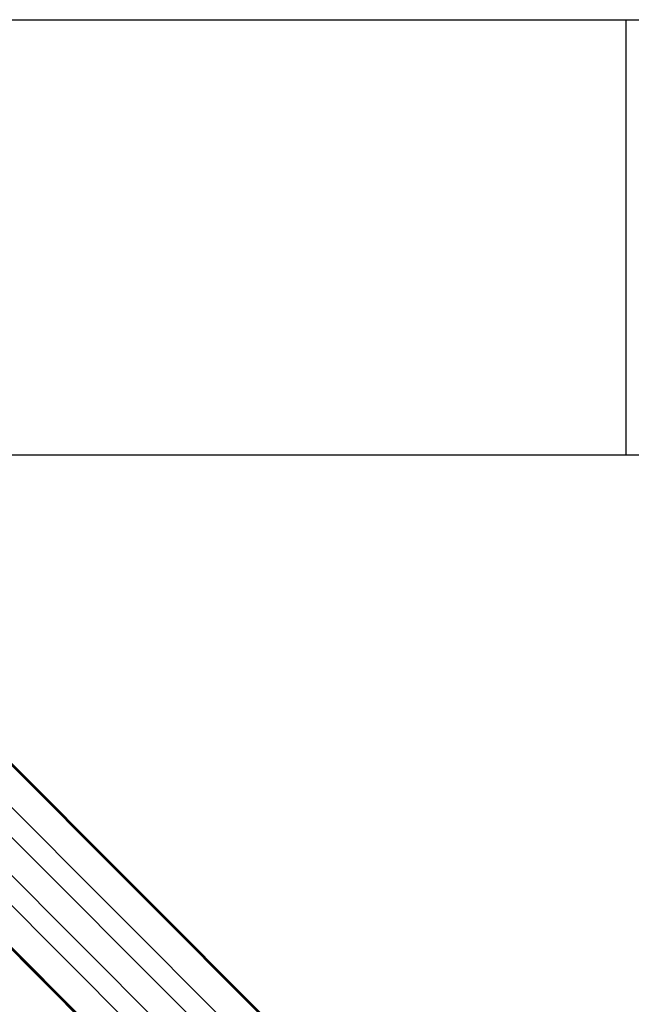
# Model space of a CAD drawing. Header units: millimetres. Extents: x 20 to 22981, y 40 to 19992.
# Tile 95 of 158: x 7237 to 7683, y 14136 to 14854. Entities that reach past the tile are written whole.
import ezdxf

# ---------------------------------------------------------------- set-up
doc = ezdxf.new("R2010")
doc.units = ezdxf.units.MM
doc.header["$LTSCALE"] = 2

msp = doc.modelspace()

# ---------------------------------------------------------------- linework, layer by layer
at = {"color": 8, "linetype": 'Continuous', "lineweight": 25}
for p, q in [((7679.29, 14854.4), (7679.29, 14536.88)), ((6955.58, 14585.67), (8217.97, 13323.28)), ((6940.81, 14569.9), (8204.65, 13306.06)), ((6905.03, 14534.12), (8168.87, 13270.28)), ((6889.26, 14519.35), (8151.15, 13257.46)), ((6981.3, 14507.56), (7873.4, 13615.46)), ((6967.37, 14493.63), (7859.47, 13601.53))]:
    msp.add_line(p, q, dxfattribs=at)
at = {"color": 7, "linetype": 'Continuous', "lineweight": 25}
for p, q in [((6951.21, 14591.61), (7978, 13564.81)), ((6953.62, 14588.64), (7993.24, 13549.02)), ((6886.29, 14521.31), (7930.77, 13476.83)), ((7183.64, 14223.41), (7915.04, 13492))]:
    msp.add_line(p, q, dxfattribs=at)
at = {"color": 7, "linetype": 'Continuous', "lineweight": 25, "flags": 128}
for points in [[(7022.75, 14854.36), (7596.1, 14854.39), (8225.47, 14854.42), (8866.06, 14854.44), (9506.66, 14854.44)], [(9506.66, 14536.84), (8866.06, 14536.84), (8225.47, 14536.86), (7596.1, 14536.89), (7022.75, 14536.92)]]:
    msp.add_lwpolyline(points, dxfattribs=at)

doc.saveas('drawing.dxf')
